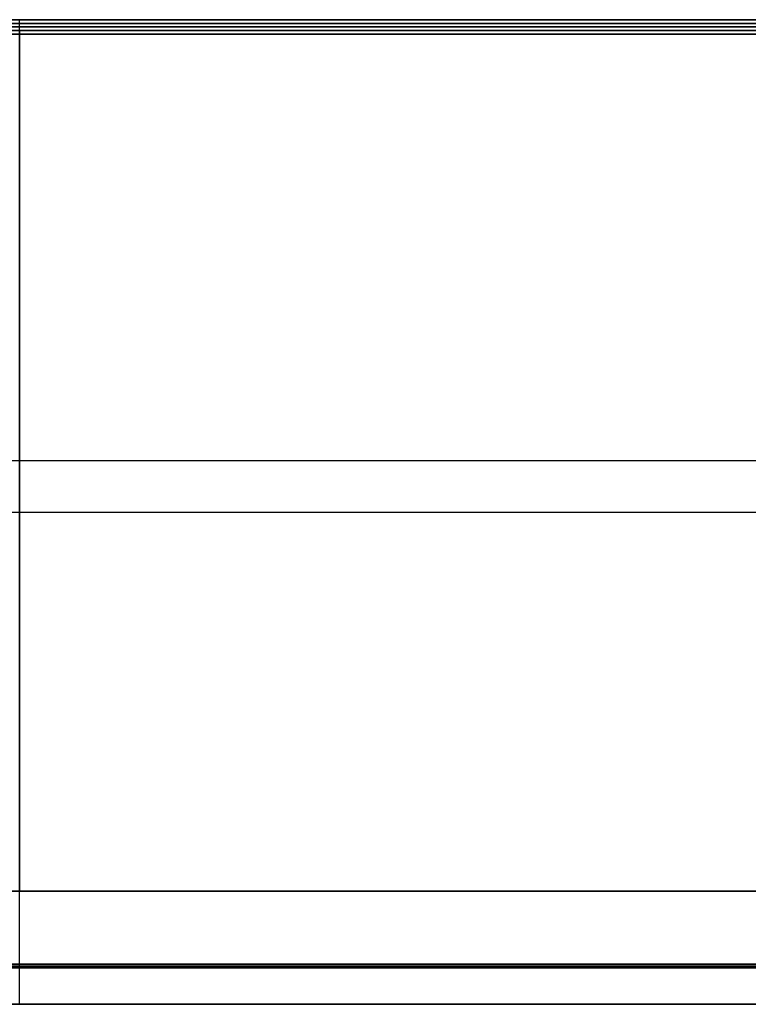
# Model space of a CAD drawing. Header units: millimetres. Extents: x -2170 to -1370, y -2706 to -2419.
# Tile 20 of 41: x -1770 to -1570, y -2705 to -2435. Entities that reach past the tile are written whole.
import ezdxf

# ---------------------------------------------------------------- set-up
doc = ezdxf.new("R2010")
doc.units = ezdxf.units.MM
doc.layers.add('Layer 01', color=7, linetype='Continuous', true_color=0x000000)

# ---------------------------------------------------------------- blocks, each defined once
blk = doc.blocks.new('Canvas_V2 v8')
at = {"layer": 'Layer 01', "color": 253, "true_color": 0xa0a0a0}
for p, q in [((-374, 1), (374, 1)), ((-374, 0.5, 315), (374, 0.5, 315)), ((374, 0.5, -315), (-374, 0.5, -315)), ((-374, 0), (374, 0)), ((0, 0, 315), (0, 1, 315)), ((0, 0, -315), (0, 1, -315)), ((0, 1, -315), (0, 1, 315)), ((0, 0, 315), (0, 0, -315))]:
    blk.add_line(p, q, dxfattribs=at)
for points in [[(374, 1, 315), (0, 1, 315), (-374, 1, 315)], [(-374, 1, -315), (0, 1, -315), (374, 1, -315)], [(-374, 0, 315), (0, 0, 315), (374, 0, 315)], [(374, 0, -315), (0, 0, -315), (-374, 0, -315)]]:
    blk.add_open_spline(points, degree=2, dxfattribs=at)
blk = doc.blocks.new('Cabinet shelf v4')
at = {"layer": 'Layer 01', "color": 253, "true_color": 0xa0a0a0}
for p, q in [((384, 0, -110), (-384, 0, -110)), ((0, -236, -118), (0, 0, -118)), ((0, 0, -118), (0, 0, -102)), ((0, 0, -102), (0, -236, -102)), ((-384, -118, -118), (384, -118, -118)), ((-384, -118, -102), (384, -118, -102)), ((-384, -236, -110), (384, -236, -110)), ((0, -236, -118), (0, -236, -102))]:
    blk.add_line(p, q, dxfattribs=at)
for points in [[(384, 0, -118), (0, 0, -118), (-384, 0, -118)], [(-384, 0, -102), (0, 0, -102), (384, 0, -102)], [(-384, -236, -118), (0, -236, -118), (384, -236, -118)], [(384, -236, -102), (0, -236, -102), (-384, -236, -102)]]:
    blk.add_open_spline(points, degree=2, dxfattribs=at)
blk = doc.blocks.new('Cabinet Bottom Panel v2')
at = {"layer": 'Layer 01', "color": 253, "true_color": 0xa0a0a0}
for p, q in [((400, 135, 8), (-400, 135, 8)), ((-389, 133, 5), (389, 133, 5)), ((0, 131, 5), (0, 135, 5)), ((0, 135, 5), (0, 135, 16)), ((0, -135, 16), (0, 135, 16)), ((-389, 131, 2.5), (389, 131, 2.5)), ((0, 131), (0, 131, 5)), ((0, -135), (0, 131)), ((-400, 0, 16), (400, 0, 16)), ((-400, 0), (400, 0)), ((-400, -135, 8), (400, -135, 8)), ((0, -135), (0, -135, 16))]:
    blk.add_line(p, q, dxfattribs=at)
for points in [[(-400, 135, 16), (0, 135, 16), (400, 135, 16)], [(389, 135, 5), (0, 135, 5), (-389, 135, 5)], [(-389, 131), (0, 131), (389, 131)], [(389, 131, 5), (0, 131, 5), (-389, 131, 5)], [(-400, -135), (0, -135), (400, -135)], [(400, -135, 16), (0, -135, 16), (-400, -135, 16)]]:
    blk.add_open_spline(points, degree=2, dxfattribs=at)
blk = doc.blocks.new('Cabinet 680_Back panel v5')
at = {"layer": 'Layer 01', "color": 253, "true_color": 0xa0a0a0}
for p, q in [((-389, 2), (389, 2)), ((-389, 1, 329), (389, 1, 329)), ((389, 1, -329), (-389, 1, -329)), ((-389, 0), (389, 0)), ((0, 0, 329), (0, 2, 329)), ((0, 0, -329), (0, 2, -329)), ((0, 2, -329), (0, 2, 329)), ((0, 0, 329), (0, 0, -329))]:
    blk.add_line(p, q, dxfattribs=at)
for points in [[(389, 2, 329), (0, 2, 329), (-389, 2, 329)], [(-389, 2, -329), (0, 2, -329), (389, 2, -329)], [(-389, 0, 329), (0, 0, 329), (389, 0, 329)], [(389, 0, -329), (0, 0, -329), (-389, 0, -329)]]:
    blk.add_open_spline(points, degree=2, dxfattribs=at)
blk = doc.blocks.new('Cabinet Top Panel v6')
at = {"layer": 'Layer 01', "color": 253, "true_color": 0xa0a0a0}
for p, q in [((400, 135, 8), (-400, 135, 8)), ((-389, 133, 5), (389, 133, 5)), ((0, 131, 5), (0, 135, 5)), ((0, 135, 5), (0, 135, 16)), ((0, -135, 16), (0, 135, 16)), ((-389, 131, 2.5), (389, 131, 2.5)), ((0, 131), (0, 131, 5)), ((0, -135), (0, 131)), ((-400, 0, 16), (400, 0, 16)), ((-400, 0), (400, 0)), ((-400, -135, 8), (400, -135, 8)), ((0, -135), (0, -135, 16))]:
    blk.add_line(p, q, dxfattribs=at)
for points in [[(-400, 135, 16), (0, 135, 16), (400, 135, 16)], [(389, 135, 5), (0, 135, 5), (-389, 135, 5)], [(-389, 131), (0, 131), (389, 131)], [(389, 131, 5), (0, 131, 5), (-389, 131, 5)], [(-400, -135), (0, -135), (400, -135)], [(400, -135, 16), (0, -135, 16), (-400, -135, 16)]]:
    blk.add_open_spline(points, degree=2, dxfattribs=at)

msp = doc.modelspace()

# ---------------------------------------------------------------- block references
at = {"layer": 'Layer 01'}
for name, p in [('Cabinet Bottom Panel v2', (-1769.63, -2570.48, 236)), ('Cabinet Top Panel v6', (-1769.63, -2570.48, 900)), ('Cabinet 680_Back panel v5', (-1769.63, -2437.48, 576)), ('Canvas_V2 v8', (-1769.63, -2695.48, 575))]:
    msp.add_blockref(name, p, dxfattribs=at)
at = {"layer": 'Layer 01', "rotation": 180}
msp.add_blockref('Cabinet shelf v4', (-1769.63, -2674.48, 575), dxfattribs=at)

doc.saveas('drawing.dxf')
